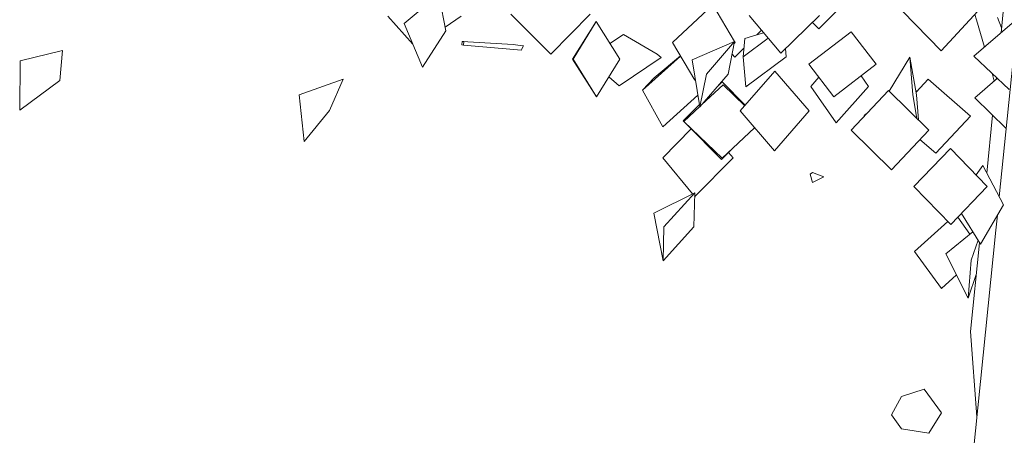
# Model space of a CAD drawing. Extents: x -25320 to 294860, y -9059 to 10983.
# Tile 12 of 58: x -21232 to -18553, y 5736 to 6868. Entities that reach past the tile are written whole.
import ezdxf

# ---------------------------------------------------------------- set-up
doc = ezdxf.new("R2010")
doc.units = 0
doc.header["$MEASUREMENT"] = 0
doc.layers.add('COUPE', color=7, linetype='Continuous', lineweight=0)

msp = doc.modelspace()

# ---------------------------------------------------------------- linework, layer by layer
at = {"layer": 'COUPE', "linetype": 'Continuous', "lineweight": 20}
for p, q in [((-19057.8, 6843.4), (-18956, 6945.1)), ((-20186.1, 6857.4), (-20091.6, 6936.8)), ((-20072.2, 6837.9), (-20091.6, 6936.8)), ((-19786.9, 6774.1), (-19895.9, 6883.4)), ((-19786.9, 6774.1), (-19679.7, 6883.4)), ((-19455.6, 6805.7), (-19346.1, 6908.1)), ((-19287.1, 6808.5), (-19346.1, 6908.1)), ((-18724.7, 6782.8), (-18830.6, 6891.3)), ((-18724.7, 6782.8), (-18625.1, 6891.3)), ((-18562.2, 6832.6), (-18554.4, 6908.6)), ((-20162.5, 6801.5), (-20230.5, 6877.7)), ((-20136.2, 6739), (-20186.1, 6857.4)), ((-20074.1, 6847.5), (-20030.9, 6877.7)), ((-19727.5, 6760.2), (-19663, 6863.3)), ((-19726.4, 6760.4), (-19663, 6863.3)), ((-19599.2, 6760.4), (-19663, 6863.3)), ((-19161.3, 6776.9), (-19247.5, 6879.5)), ((-19161.3, 6776.9), (-19056.1, 6879.5)), ((-19057.8, 6843.4), (-19075.3, 6860.8)), ((-18635.7, 6768.6), (-18531.9, 6858.9)), ((-18628.9, 6868), (-18633.4, 6882.2)), ((-18607.2, 6793.4), (-18628.9, 6868)), ((-18560.9, 6845.4), (-18572, 6874.3)), ((-20136.2, 6739), (-20072.2, 6837.9)), ((-19258.9, 6817.1), (-19208, 6832.6)), ((-19226.5, 6826.9), (-19214, 6839.7)), ((-19085.1, 6746.8), (-18970, 6835.3)), ((-18901.5, 6746.8), (-18970, 6835.3)), ((-18567, 6385.2), (-18518.9, 6854.7)), ((-20027.7, 6808.8), (-20028.5, 6799.4)), ((-20023.8, 6808.3), (-20027.7, 6808.8)), ((-19888.8, 6800.1), (-20027.7, 6808.8)), ((-20024.6, 6798.9), (-20023.8, 6808.3)), ((-19588.9, 6828), (-19626, 6803.6)), ((-19497.2, 6774.5), (-19588.9, 6828)), ((-19395, 6703.2), (-19455.6, 6805.7)), ((-19402.3, 6758.9), (-19286.9, 6808.6)), ((-19363.5, 6719.5), (-19286.9, 6808.6)), ((-19304.6, 6719.5), (-19286.9, 6808.6)), ((-19287.9, 6803.3), (-19285.4, 6805.7)), ((-19285.4, 6805.7), (-19286.9, 6808.2)), ((-19263.6, 6767.1), (-19195.5, 6817.7)), ((-19263.6, 6767.1), (-19258.9, 6817.1)), ((-21230.3, 6755.9), (-21115.5, 6784.1)), ((-21122, 6702.6), (-21115.5, 6784.1)), ((-20028.5, 6799.4), (-20024.6, 6798.9)), ((-19866.3, 6785.4), (-20024.6, 6798.9)), ((-19870.1, 6797.4), (-19888.8, 6800.1)), ((-19861.4, 6796.8), (-19870.1, 6797.4)), ((-19866.3, 6785.4), (-19866, 6788.8)), ((-19866, 6788.8), (-19861.4, 6796.8)), ((-19286.1, 6766.1), (-19261.3, 6791.5)), ((-19146.2, 6767.1), (-19148.2, 6789.7)), ((-21231.5, 6621.1), (-21230.3, 6755.9)), ((-19662.6, 6657.6), (-19727.5, 6760.2)), ((-19662.6, 6657.6), (-19726.4, 6760.4)), ((-19662.6, 6657.6), (-19599.2, 6760.4)), ((-19600.6, 6687.6), (-19486.5, 6764.9)), ((-19537.4, 6675.7), (-19434, 6769.1)), ((-19506.1, 6709.7), (-19434.2, 6769.4)), ((-19486.5, 6764.9), (-19497.2, 6774.5)), ((-19381.2, 6630.4), (-19402.3, 6758.9)), ((-19286.1, 6766.1), (-19293.8, 6773.7)), ((-19256.4, 6685.1), (-19263.6, 6767.1)), ((-19256.4, 6685.1), (-19146.2, 6767.1)), ((-18866.5, 6673.7), (-18809.8, 6766.2)), ((-18802, 6663), (-18809.8, 6766.2)), ((-18791.8, 6663), (-18809.8, 6766.2)), ((-18540.2, 6678.3), (-18635.7, 6768.6)), ((-19271.7, 6619.4), (-19177.1, 6728.1)), ((-19083.7, 6619.4), (-19177.1, 6728.1)), ((-19016.6, 6658.2), (-19085.1, 6746.8)), ((-19016.6, 6658.2), (-18901.5, 6746.8)), ((-21231.5, 6621.1), (-21122, 6702.6)), ((-20471.7, 6663.7), (-20351.7, 6705.6)), ((-20389.2, 6620.8), (-20351.7, 6705.6)), ((-19600.6, 6687.6), (-19628.6, 6712.7)), ((-19537.4, 6675.7), (-19506.1, 6709.7)), ((-19395, 6703.2), (-19393.4, 6704.7)), ((-19381.2, 6630.4), (-19363.5, 6719.5)), ((-19381.2, 6630.4), (-19304.6, 6719.5)), ((-19331.7, 6687.9), (-19320.9, 6698.8)), ((-19258.3, 6634.8), (-19320.9, 6698.8)), ((-19079.2, 6686.3), (-19057.5, 6711.1)), ((-18922.9, 6686.3), (-18942.8, 6715)), ((-18793.2, 6670.9), (-18760.1, 6706)), ((-18644.8, 6605.2), (-18760.1, 6706)), ((-18633.2, 6655.5), (-18571.9, 6708.3)), ((-18580.5, 6700.9), (-18586.6, 6722.2)), ((-18575.2, 6705.5), (-18574.6, 6710.9)), ((-19482.3, 6576.3), (-19537.4, 6675.7)), ((-19375.7, 6636.8), (-19318.2, 6690.3)), ((-19259.1, 6633.8), (-19318.2, 6690.3)), ((-19010.2, 6586.8), (-19079.2, 6686.3)), ((-19010.2, 6586.8), (-18922.9, 6686.3)), ((-18969.9, 6567.5), (-18868.3, 6675.5)), ((-18758.7, 6567.5), (-18868.3, 6675.5)), ((-18791.4, 6672.8), (-18794, 6675.2)), ((-20457.7, 6536), (-20471.7, 6663.7)), ((-19482.3, 6576.3), (-19386.5, 6662.8)), ((-18790.9, 6599.2), (-18802, 6663)), ((-18786.7, 6595.1), (-18791.8, 6663)), ((-18547.9, 6571.4), (-18633.2, 6655.5)), ((-20457.7, 6536), (-20389.2, 6620.8)), ((-19426.7, 6592.8), (-19382.3, 6637.2)), ((-19425.1, 6590.8), (-19381.4, 6631.5)), ((-19178.3, 6510.6), (-19271.7, 6619.4)), ((-19178.3, 6510.6), (-19083.7, 6619.4)), ((-19424.9, 6591), (-19426.7, 6592.8)), ((-19321.1, 6491.2), (-19425.1, 6590.8)), ((-18934.2, 6607.4), (-18928.7, 6611.3)), ((-18933.2, 6606.5), (-18934.2, 6607.4)), ((-18739.9, 6504.4), (-18644.8, 6605.2)), ((-18601.1, 6450.3), (-18585.1, 6608)), ((-19482.4, 6491.5), (-19404.6, 6570.3)), ((-19322.9, 6486.8), (-19417.4, 6583.3)), ((-19321.1, 6491.2), (-19232.5, 6573.7)), ((-18860.3, 6459.4), (-18969.9, 6567.5)), ((-18860.3, 6459.4), (-18758.7, 6567.5)), ((-18739.9, 6504.4), (-18782.8, 6541.9)), ((-19322.9, 6486.8), (-19285.1, 6524.7)), ((-18798.9, 6413.6), (-18699.6, 6517)), ((-18599.5, 6413.6), (-18699.6, 6517)), ((-19401.1, 6393.9), (-19482.4, 6491.5)), ((-19394.9, 6386.4), (-19291, 6491.5)), ((-19291, 6491.5), (-19303.4, 6506.4)), ((-18630.1, 6445.2), (-18611.8, 6470.8)), ((-18555.7, 6363.6), (-18611.8, 6470.8)), ((-19075, 6451.9), (-19080.9, 6446.8)), ((-19080.9, 6446.8), (-19075, 6424.1)), ((-19044.3, 6439.7), (-19075, 6451.9)), ((-19075, 6424.1), (-19044.3, 6439.7)), ((-18698.9, 6310.2), (-18798.9, 6413.6)), ((-18698.9, 6310.2), (-18599.5, 6413.6)), ((-19506.8, 6341.4), (-19395.5, 6396.7)), ((-19479, 6304), (-19395.5, 6396.7)), ((-19398.1, 6304), (-19395.5, 6396.7)), ((-19394.9, 6386.4), (-19395.8, 6387.5)), ((-18617.9, 6256.4), (-18555.7, 6363.6)), ((-19481.5, 6211.4), (-19506.8, 6341.4)), ((-18646.7, 6284.2), (-18680.1, 6329.8)), ((-18617.9, 6256.4), (-18670, 6340.2)), ((-18576.3, 6294.6), (-18572.1, 6335.3)), ((-19481.5, 6211.4), (-19479, 6304)), ((-19481.5, 6211.4), (-19398.1, 6304)), ((-18797.9, 6236.8), (-18706.9, 6318.5)), ((-18644.8, 5618.9), (-18576.3, 6294.6)), ((-18711.9, 6230.5), (-18639.1, 6290.5)), ((-18643.4, 6212.8), (-18624.7, 6267.3)), ((-18644.8, 6018.9), (-18620.3, 6260.4)), ((-18724.2, 6136.1), (-18797.9, 6236.8)), ((-18651.8, 6109.5), (-18711.9, 6230.5)), ((-18651.8, 6109.5), (-18643.4, 6212.8)), ((-18724.2, 6136.1), (-18683.3, 6172.9)), ((-18651.8, 6109.5), (-18628.9, 6176.3)), ((-18627.8, 5786.4), (-18644.8, 6018.9)), ((-18832.9, 5841.1), (-18859.9, 5791.4)), ((-18771.6, 5861.3), (-18832.9, 5841.1)), ((-18724.1, 5797), (-18771.6, 5861.3)), ((-18859.9, 5791.4), (-18832.9, 5753.6)), ((-18758.6, 5741.5), (-18724.1, 5797)), ((-18832.9, 5753.6), (-18758.6, 5741.5))]:
    msp.add_line(p, q, dxfattribs=at)

doc.saveas('drawing.dxf')
